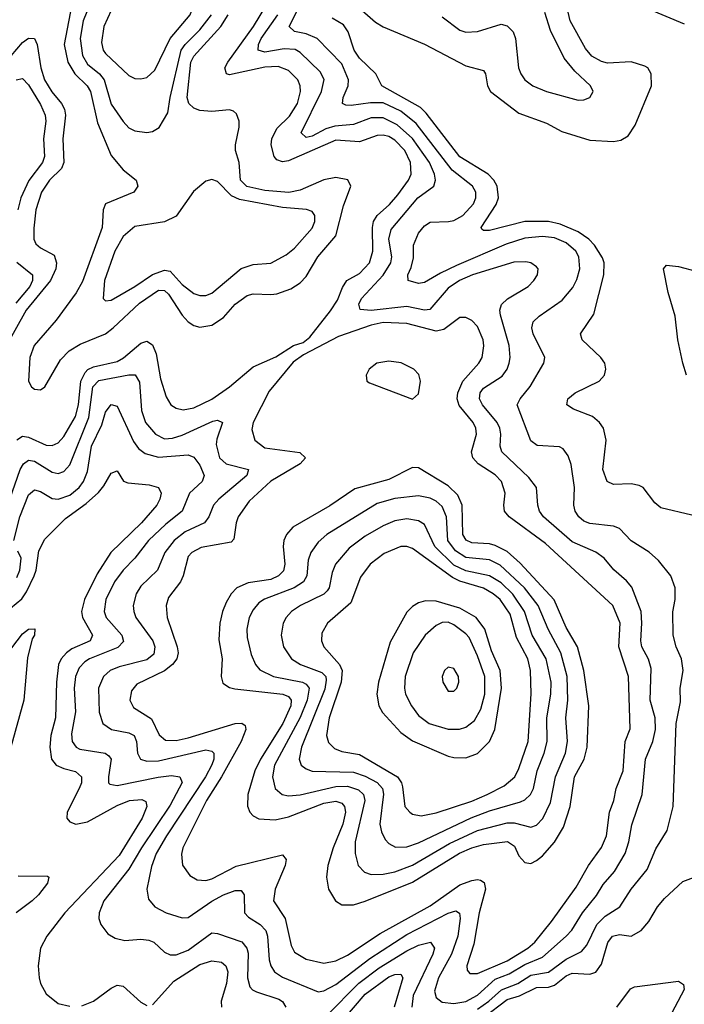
# Model space of a CAD drawing. Header units: inches. Extents: x 501365 to 657855, y 482276 to 547543.
# Tile 151 of 256: x 542540 to 544790, y 516300 to 519633. Entities that reach past the tile are written whole.
import ezdxf

# ---------------------------------------------------------------- set-up
doc = ezdxf.new("R2010")
doc.units = ezdxf.units.IN
doc.header["$MEASUREMENT"] = 0
doc.layers.add('A5541', color=7, linetype='Continuous')

msp = doc.modelspace()

# ---------------------------------------------------------------- linework, layer by layer
at = {"layer": 'A5541', "color": 5}
for points, elevation in [([(544790, 519617.8), (544666, 519670), (544627.3, 519710), (544583.7, 519743.7), (544506.8, 519846.8), (544406.3, 520000)], 1780), ([(542720.8, 519710), (542690.3, 519550), (542702.7, 519490), (542726.5, 519450), (542768.3, 519410), (542779.3, 519390), (542803.9, 519283.9), (542850, 519173.2), (542890, 519125.2), (542934, 519090), (542939.5, 519070), (542926.4, 519050), (542830.2, 519009.8), (542823.2, 518990), (542819.2, 518930), (542752.9, 518747.1), (542731.4, 518708.6), (542663.5, 518616.5), (542589.2, 518530), (542574.3, 518490), (542570.2, 518410), (542580.3, 518390), (542590, 518382), (542610, 518379.7), (542625.1, 518390), (542678.4, 518481.6), (542708, 518512), (542745.3, 518534.7), (542830, 518570.4), (542856.7, 518590), (542946.1, 518673.9), (543010, 518717.7), (543030, 518716.9), (543044.1, 518704.1), (543090, 518632.7), (543110, 518610.7), (543130, 518598.4), (543150, 518592.9), (543190, 518599), (543230, 518625.5), (543270, 518670.1), (543310, 518699.6), (543330, 518705.6), (543390, 518702.7), (543410, 518705.8), (543457.8, 518722.2), (543490, 518742.6), (543510, 518764.2), (543549.4, 518830.5), (543610, 518902.2), (543636.4, 519003.6), (543661, 519070), (543651.3, 519091.3), (543610, 519099.2), (543570, 519091.7), (543490, 519056.2), (543451.6, 519048.4), (543370, 519055), (543308.5, 519068.5), (543287.1, 519090), (543283.5, 519150), (543270.8, 519190), (543270.2, 519210), (543283.4, 519270), (543282.9, 519290), (543274.5, 519314.5), (543263.9, 519323.9), (543250, 519327.7), (543190, 519322.3), (543150, 519326.5), (543130, 519334.2), (543112.1, 519350), (543106.8, 519370), (543119.8, 519490), (543129.5, 519510.5), (543220.4, 519610), (543246.1, 519650)], 1920), ([(542530, 518211), (542550, 518223.8), (542570, 518220.4), (542630, 518193), (542650, 518192.2), (542670, 518200.8), (542690, 518221.9), (542728.6, 518290), (542738.7, 518330), (542747.2, 518410), (542761.5, 518438.5), (542771.2, 518448.8), (542790, 518458), (542870, 518476.3), (542891.4, 518488.6), (542950, 518537.8), (542970, 518545), (542990, 518532.5), (543002.1, 518502.1), (543017.2, 518417.2), (543036.1, 518356.1), (543051.5, 518330), (543070, 518318.2), (543092.9, 518312.9), (543130, 518319.3), (543190, 518348.8), (543249.9, 518390), (543330, 518457.8), (543407.5, 518492.5), (543466.9, 518530), (543499.2, 518540.8), (543521.9, 518558.1), (543592.7, 518647.3), (543616.1, 518683.9), (543632.8, 518727.2), (543647.9, 518750), (543690, 518773.9), (543723.6, 518810), (543736, 518850), (543734.1, 518930), (543737.9, 518950), (543749.6, 518970.4), (543792, 519008), (543820.1, 519039.9), (543856.2, 519090), (543865, 519110), (543863.5, 519150), (543843.7, 519190), (543810, 519225.2), (543790, 519237.6), (543770, 519242.7), (543750, 519241.9), (543690, 519219.4), (543610, 519225.2), (543450, 519155.3), (543430, 519151.8), (543410, 519159.4), (543401.5, 519170), (543390.8, 519209.2), (543393.1, 519230), (543410, 519265.1), (543453.7, 519306.3), (543480.6, 519350), (543490.3, 519390), (543489.5, 519410), (543481.6, 519430), (543450, 519461.3), (543415, 519475), (543370, 519473.1), (543250, 519447.1), (543240.4, 519450), (543235, 519470), (543244.6, 519490), (543331, 519610), (543379.5, 519690)], 1880), ([(542780.1, 519690), (542754.8, 519630), (542744.6, 519570), (542752.5, 519512.5), (542770, 519482.3), (542809.8, 519449.8), (542826.4, 519430), (542850, 519347.8), (542890, 519288.5), (542910, 519267.8), (542930, 519256.8), (542970, 519251), (542990, 519255.2), (543011.8, 519268.2), (543041.9, 519318.1), (543049.9, 519370), (543087.2, 519530), (543100.7, 519550), (543150, 519598.8), (543189, 519650)], 1940), ([(542506.3, 518010), (542541.8, 518110), (542553, 518130), (542570, 518142.1), (542590, 518139.1), (542650, 518101.9), (542670, 518097.1), (542690, 518103.3), (542710, 518125.9), (542773.8, 518286.2), (542787.9, 518390), (542808, 518412), (542910, 518431.3), (542930.8, 518430.8), (542945.9, 518405.9), (542952.7, 518310), (542965.4, 518270), (542999.4, 518230), (543030, 518214.6), (543056.8, 518216.8), (543090, 518226.6), (543193.6, 518273.6), (543210, 518277.9), (543226.3, 518270), (543206.9, 518213.1), (543205, 518195), (543216.6, 518150), (543238.6, 518130), (543314.7, 518110), (543308.7, 518090), (543214, 518010), (543196.6, 517990), (543180.1, 517950), (543165.8, 517930), (543100.1, 517899.9), (543062.5, 517870), (543031.5, 517830), (543006.1, 517770), (542950, 517715.9), (542934, 517690), (542924.7, 517650), (542926.2, 517630), (542933.6, 517610), (542990.5, 517530), (542997.8, 517510), (542994.7, 517485.3), (542970, 517465.9), (542877.3, 517442.7), (542845.9, 517430), (542823.3, 517410), (542807.4, 517370), (542809.2, 517289.3), (542821.7, 517250), (542850.4, 517230.4), (542910, 517219.3), (542927.8, 517210), (542936, 517190), (542938.5, 517150), (542949.5, 517129.5), (542970, 517123.3), (543010, 517123.6), (543170, 517160.9), (543190, 517157), (543196.8, 517150), (543196.9, 517130), (543190.6, 517110.6), (543169.5, 517070), (543036.6, 516870), (543002.3, 516810), (542986.8, 516766.8), (542970.2, 516690.2), (542976.1, 516656.1), (542997.7, 516630), (543036, 516610), (543090, 516592.5), (543110, 516594.2), (543190, 516649), (543230, 516670.8), (543270, 516685.1), (543290, 516684.7), (543300.2, 516670), (543301.4, 516610), (543314.8, 516594.8), (543354, 516570), (543373.1, 516550), (543379.3, 516530), (543384.4, 516450), (543390.1, 516430), (543402.5, 516410), (543430, 516391.5), (543550, 516342.5), (543570, 516345.9), (543610, 516366.4), (543725.1, 516454.9), (543850, 516535.8), (543990, 516608.8), (544016.8, 516616.8), (544028.3, 516608.3), (544030.7, 516590.7), (544023, 516530), (544001.2, 516470), (543957.3, 516390), (543944.5, 516344.5), (543950, 516323.2), (543970, 516307), (544010, 516302.8), (544050, 516309), (544090, 516330.6), (544150, 516384.7), (544196.8, 516403.2), (544250, 516434.8), (544310, 516459), (544389.9, 516530), (544409.2, 516550.8), (544444.9, 516610), (544492, 516668), (544514.6, 516705.4), (544553.2, 516750), (544589.9, 516810), (544602.5, 516850), (544612.7, 516907.3), (544647.5, 517010), (544658.5, 517130), (544683.4, 517190), (544692.6, 517230), (544691.4, 517270), (544674.1, 517330), (544677.1, 517437.1), (544668.2, 517468.2), (544645.6, 517510), (544642.4, 517530), (544646.4, 517590), (544643.2, 517630), (544611.6, 517711.6), (544593.9, 517733.9), (544550.7, 517770.7), (544518.7, 517810), (544490.3, 517830.3), (544410, 517865.1), (544313, 517950), (544299.9, 517970), (544294.2, 517990), (544288.9, 518050), (544263.2, 518083.2), (544171.6, 518170), (544166.2, 518190), (544169.1, 518230), (544165.3, 518250), (544156.1, 518270), (544106.3, 518330), (544096.9, 518350), (544098.2, 518370), (544110, 518386.1), (544173.2, 518426.8), (544190.3, 518449.7), (544197.4, 518470), (544200.4, 518490), (544196.9, 518530), (544167.3, 518632.7), (544165.2, 518650), (544170.8, 518669.2), (544191.8, 518688.2), (544261.4, 518730), (544280.8, 518750), (544292.9, 518770), (544294.8, 518790), (544290, 518796.3), (544269.8, 518809.8), (544253.5, 518813.5), (544212.6, 518812.6), (544073.2, 518770), (544028.3, 518750), (543990, 518724.1), (543928.1, 518651.9), (543910, 518649.9), (543850, 518662.3), (543729.3, 518649.3), (543692.6, 518652.6), (543688.2, 518670), (543696.9, 518690), (543770, 518768.7), (543796.1, 518810), (543800.3, 518830), (543789.9, 518890.1), (543797.4, 518922.6), (543888.1, 519030), (543942.3, 519070), (543947.5, 519090), (543944.7, 519110), (543927.5, 519150), (543870, 519231.5), (543817.5, 519277.5), (543770, 519301.1), (543730, 519300.6), (543670, 519278.4), (543606.8, 519273.2), (543576.5, 519263.5), (543530, 519239.2), (543510, 519234.9), (543492.5, 519250), (543561.4, 519390), (543571, 519431), (543557.4, 519457.4), (543490, 519522.8), (543472.5, 519532.5), (543434.9, 519534.9), (543370, 519523.7), (543347.2, 519530), (543348.2, 519550), (543357.4, 519570), (543414.1, 519650)], 1860), ([(544090, 516283.7), (544127.7, 516310), (544170.9, 516349.1), (544225.7, 516370), (544270, 516398.8), (544330, 516409.2), (544390, 516452.5), (544441.5, 516478.5), (544460.1, 516499.9), (544493.5, 516570), (544522.2, 516597.8), (544571.9, 516630), (544609.9, 516690.1), (544664.1, 516755.9), (544693.9, 516826.1), (544731.8, 516888.2), (544752.5, 516970), (544762.5, 517250), (544776.5, 517323.5), (544775.2, 517370), (544785.6, 517430), (544780.6, 517470), (544761.7, 517510), (544751.9, 517550), (544751.3, 517628.7), (544758.9, 517670), (544759.3, 517710), (544743.9, 517750), (544701.9, 517801.9), (544670.5, 517830.5), (544610, 517868.9), (544570.4, 517910.4), (544550, 517919), (544470, 517927.3), (544450, 517935.9), (544433, 517950), (544420.8, 517970), (544416.3, 517990), (544418.2, 518050), (544407.2, 518127.2), (544397.1, 518157.1), (544380, 518180), (544367.6, 518187.6), (544291.9, 518191.9), (544270, 518207.5), (544223.9, 518330), (544233.6, 518350), (544268.5, 518391.5), (544314.8, 518470), (544317.4, 518490), (544278.3, 518570), (544273.4, 518590), (544277.7, 518610), (544298.2, 518630), (544375.9, 518684.1), (544412.8, 518727.2), (544426.3, 518753.7), (544436.4, 518790), (544432.4, 518830), (544422.2, 518850), (544390, 518877.4), (544350, 518894.6), (544310, 518899.8), (544250, 518893.2), (544186.8, 518873.2), (544019.1, 518800.9), (543964.2, 518775.8), (543910, 518743.9), (543890, 518739.8), (543854.5, 518750), (543854, 518770), (543865.4, 518794.6), (543873.1, 518826.9), (543873.2, 518870), (543890, 518911), (543910, 518935.9), (543930, 518948.1), (543991.8, 518950), (544010, 518953.6), (544040.5, 518970), (544076.4, 519010), (544084.5, 519030), (544084.2, 519050), (544073, 519070), (544004, 519124), (543881.7, 519281.7), (543830, 519323.4), (543770, 519351.4), (543727.9, 519352.1), (543662.4, 519342.4), (543643.8, 519343.8), (543632.3, 519350), (543635.5, 519370), (543652.3, 519410), (543653.5, 519430), (543630, 519483.9), (543546.5, 519570), (543510, 519586.1), (543470, 519593.6), (543452.2, 519610), (543482.2, 519670)], 1840), ([(543690, 519672.1), (543744.7, 519624.7), (543770, 519608.8), (543910, 519550.7), (544050, 519477.3), (544110, 519461.7), (544116.3, 519450), (544123.5, 519410), (544134, 519390), (544230, 519317.1), (544323.3, 519283.3), (544375.4, 519255.4), (544470, 519226), (544550, 519220.9), (544574.4, 519225.6), (544599.4, 519240.6), (544623.3, 519276.7), (544678.6, 519410), (544677.3, 519450), (544665.8, 519470), (544656.4, 519476.4), (544610.3, 519490.3), (544530, 519486), (544510, 519491.5), (544477.2, 519510), (544455.4, 519535.4), (544403.5, 519630), (544393.5, 519673.5)], 1820), ([(543970, 519642.7), (544030, 519597.6), (544050, 519590.9), (544090, 519593.5), (544170, 519618.2), (544190, 519613.1), (544210, 519592.3), (544218, 519570), (544228.9, 519470), (544236.3, 519450), (544250, 519429.3), (544276.9, 519410), (544323.7, 519390), (544430, 519361.2), (544450, 519361.8), (544469.5, 519370), (544481.1, 519390), (544472.3, 519410), (544419.1, 519459.1), (544383.5, 519503.5), (544336.7, 519596.7), (544318.2, 519658.2)], 1840), ([(544815.4, 517955.4), (544710, 517981), (544690, 517997.2), (544650, 518049.8), (544636.5, 518056.5), (544610, 518062.2), (544550, 518059.9), (544529.1, 518070), (544514.5, 518110), (544525.7, 518210), (544516.7, 518250), (544503, 518270), (544478.5, 518290), (544414.3, 518314.3), (544392.1, 518330), (544395.3, 518350), (544420.4, 518370), (544501.5, 518410), (544519.9, 518430), (544524.5, 518450), (544520.2, 518470), (544507.4, 518490), (544444, 518550), (544438.9, 518570), (544483.2, 518636.8), (544517.7, 518770), (544518.3, 518810), (544512.7, 518827.3), (544485.3, 518870), (544466.9, 518890), (544430, 518914.8), (544370, 518940.6), (544330, 518949.7), (544250, 518949.9), (544130, 518919.6), (544110, 518919.8), (544103.9, 518923.9), (544102.2, 518930), (544152.4, 519007.6), (544160.5, 519030), (544155.8, 519070), (544145.4, 519090), (544125.4, 519110), (544030, 519168.6), (543916.4, 519316.4), (543896.3, 519336.3), (543765.5, 519410), (543745.1, 519450), (543690, 519503.7), (543671.7, 519530), (543652.3, 519592.3), (543636.4, 519616.4), (543598.3, 519638.3)], 1820), ([(542491.8, 519488.2), (542550, 519556.6), (542570, 519570.9), (542590.1, 519570.1), (542599.1, 519550), (542611.5, 519470), (542624.1, 519430), (542648.8, 519388.8), (542682, 519350), (542692, 519330), (542695.2, 519310), (542685.8, 519230), (542689.4, 519150), (542681.3, 519130), (542640.7, 519090), (542614.1, 519050), (542594.8, 518990), (542587.9, 518927.9), (542588.4, 518890), (542595, 518875), (542610, 518861.2), (542656.3, 518836.3), (542664.8, 518810), (542662.2, 518790), (542643.9, 518750), (542561.8, 518650), (542456.8, 518463.2)], 1880), ([(542528.4, 519430), (542550, 519433.9), (542570, 519413.1), (542610, 519346.2), (542626.3, 519310), (542628.7, 519290), (542620.6, 519230), (542624.1, 519170), (542617.4, 519150), (542571.4, 519088.6), (542544.2, 519030), (542533.4, 518990)], 1860), ([(542530, 518812.1), (542583, 518770), (542583.4, 518750), (542574.4, 518730), (542526.5, 518673.5)], 1860), ([(544797.5, 518430), (544785, 518470), (544768.4, 518550), (544759.3, 518630), (544735.1, 518710), (544719.3, 518790), (544730, 518802.8), (544770, 518797.7), (544830, 518782)], 1780), ([(542519.9, 517870), (542540.3, 517950), (542570, 518025.1), (542590, 518041.3), (542610, 518035.9), (542650, 518012.4), (542670, 518009.7), (542710, 518023.7), (542741.8, 518050), (542755.8, 518070), (542770, 518103.6), (542782.6, 518190), (542817.7, 518262.3), (542830, 518304.6), (542850, 518330.9), (542870, 518325.2), (542925.1, 518205.1), (542942.1, 518182.1), (542964.4, 518164.4), (543010, 518152.3), (543110, 518159.8), (543130, 518152.5), (543150, 518124.7), (543164.5, 518090), (543158.1, 518070), (543114.4, 518030), (543090.3, 517969.7), (543034.6, 517925.4), (542976.6, 517870), (542929.7, 517810.3), (542890, 517769.9), (542861.2, 517730), (542831.5, 517670), (542826.3, 517630), (542833.3, 517610), (542885.9, 517550), (542891.3, 517528.7), (542872.1, 517507.9), (542776.8, 517470), (542760.4, 517459.6), (542741.3, 517438.7), (542728.7, 517410), (542724.4, 517370), (542729.4, 517290), (542715.4, 517215.4), (542717.9, 517190), (542730.9, 517170.9), (542744.2, 517164.2), (542829.7, 517149.7), (542841.3, 517141.3), (542849.6, 517129.6), (542840.7, 517070), (542840.6, 517050), (542844.7, 517044.7), (542870, 517041), (543009.2, 517069.2), (543054, 517074), (543082.6, 517070), (543090.6, 517050.6), (543050, 516973.7), (542952.7, 516830), (542910, 516757.3), (542824.7, 516650), (542808.6, 516610), (542808.3, 516590), (542814.4, 516570), (542838.9, 516538.9), (542863.5, 516523.5), (542895.9, 516515.9), (542950, 516520.1), (542977.3, 516517.3), (542994.7, 516510), (543030, 516476.2), (543050, 516467.4), (543070, 516467.5), (543110, 516483.4), (543190, 516541.4), (543210, 516540.1), (543291.6, 516511.6), (543309.1, 516490), (543312.9, 516472.9), (543311.7, 516390), (543319.4, 516359.4), (543328.4, 516348.4), (543342.1, 516342.1), (543417.7, 516317.7), (543429.4, 516309.4), (543440.8, 516290)], 1840), ([(542470, 517609.8), (542547.4, 517672.6), (542563.7, 517696.3), (542589.2, 517750), (542596.1, 517770), (542605.2, 517834.8), (542625.7, 517874.3), (542695.5, 517944.5), (542764.6, 517995.4), (542806.8, 518033.2), (542825.3, 518054.7), (542850, 518098), (542870, 518106), (542891.1, 518071.1), (542905.7, 518065.7), (542978.7, 518058.7), (543010.2, 518050), (543018.6, 518030), (543014.8, 518010), (543003.8, 517990), (542951.9, 517930), (542848.4, 517830), (542802.9, 517757.1), (542759.8, 517670), (542749.4, 517630), (542752.6, 517610), (542786, 517550), (542778.4, 517530), (542716.9, 517503.1), (542698.1, 517490), (542680.8, 517470), (542671.8, 517450), (542664.3, 517390), (542661.7, 517270), (542645.9, 517210), (542641.6, 517170), (542648.1, 517130), (542663.9, 517110), (542690, 517098.1), (542728.5, 517088.5), (542748.9, 517070), (542749.2, 517050), (542741.8, 517030), (542701.3, 516950), (542699.8, 516930), (542710, 516917.2), (542730.1, 516910.1), (542770, 516917.9), (542870, 516973.2), (542911.3, 516990), (542953.5, 516993.5), (542966.7, 516986.7), (542970.6, 516970), (542954.6, 516930), (542876.4, 516803.6), (542693, 516610), (542631.9, 516530), (542610.2, 516490), (542602.7, 516430), (542605.7, 516390), (542610.4, 516370), (542630, 516335.5), (542670, 516303.1), (542710, 516293.8)], 1820), ([(542530, 517744.6), (542540.8, 517770), (542544.7, 517810), (542533.9, 517833.9)], 1840), ([(542513.3, 517506.7), (542550, 517554.2), (542570, 517569.4), (542591.5, 517571.5), (542590.5, 517550), (542582.8, 517537.2), (542566.6, 517473.4), (542554.4, 517330), (542509.8, 517170)], 1780), ([(542535, 516735), (542634.1, 516734.1), (542638.9, 516730), (542634.5, 516710), (542604.2, 516670), (542582.1, 516650), (542528.3, 516610)], 1780), ([(544110, 516255.6), (544190, 516316.4), (544231.8, 516328.2), (544290, 516356.3), (544330, 516357.5), (544350, 516365.1), (544390, 516395.8), (544410, 516405.2), (544470, 516402.4), (544490, 516409.1), (544510, 516435.2), (544530.8, 516509.2), (544546.3, 516530), (544570, 516535.8), (544610, 516530.1), (544643.7, 516550), (544670, 516580.2), (544699.2, 516630), (544722.4, 516657.6), (544784.8, 516715.2), (544830, 516732.6)], 1820), ([(543578.8, 516261.2), (543688.6, 516371.4), (543756.5, 516423.5), (543850, 516480.6), (543890, 516500.5), (543930.1, 516510.1), (543943.8, 516490), (543938.6, 516470), (543871.6, 516330), (543867.2, 516290)], 1840), ([(542990, 516298.5), (543062.2, 516377.8), (543150, 516434.6), (543190, 516447.5), (543222.8, 516442.8), (543238.4, 516430), (543244.9, 516410), (543239.6, 516370), (543222, 516310), (543223.7, 516290)], 1820), ([(543637.8, 516250), (543710, 516333.6), (543790, 516393.1), (543810, 516400.8), (543830, 516401.6), (543837, 516390), (543808.1, 516290)], 1820), ([(544561.5, 516290), (544608.1, 516351.9), (544621.1, 516358.9), (544770, 516378), (544787.1, 516367.1), (544789.5, 516350), (544726.6, 516230)], 1780), ([(542750, 516295), (542790, 516310.2), (542850, 516354.7), (542870, 516364.5), (542890, 516361.8), (542950, 516306.8), (542970, 516296.3)], 1820)]:
    msp.add_lwpolyline(points, dxfattribs=dict(at, elevation=elevation))
for points, elevation in [([(542970, 519814.8), (542933.8, 519746.2), (542871, 519690), (542850, 519664.8), (542824.6, 519610), (542816.6, 519556.6), (542822.2, 519530), (542830, 519519.4), (542910, 519445), (542930, 519434.5), (542950, 519432.7), (542970, 519438), (542997.3, 519462.7), (543049.9, 519570), (543116.9, 519650), (543132.2, 519690), (543128.8, 519710), (543116.5, 519730), (543102.1, 519742.1), (543010, 519803.2), (542990, 519813.7)], 1960), ([(543190, 519092), (543170, 519086.8), (543128.5, 519051.5), (543070, 518968.5), (543030.5, 518949.5), (542930, 518932.8), (542890, 518899.9), (542862.6, 518850), (542827.4, 518750), (542823.2, 518690), (542830, 518681.1), (542850, 518684), (542930, 518729.7), (542990, 518770.4), (543030, 518785.9), (543050, 518781.9), (543090, 518737.2), (543130, 518705.9), (543150, 518699.3), (543170, 518700.1), (543190, 518707.9), (543290, 518791.2), (543330, 518804.5), (543390, 518809.6), (543442.6, 518837.4), (543470, 518860.1), (543530, 518927.7), (543539.5, 518950), (543539.4, 518970), (543530, 518983.9), (543511.3, 518991.3), (543430, 518997.9), (543284.3, 519024.3), (543257.5, 519037.5), (543210, 519085.5)], 1940), ([(544050, 518624.8), (544030, 518624.8), (543975.8, 518584.2), (543950, 518578.4), (543850, 518605.3), (543770, 518607.9), (543730, 518599.4), (543618.7, 518561.3), (543501.3, 518498.7), (543465.8, 518474.2), (543384.2, 518375.8), (543330.7, 518270), (543325.9, 518245.9), (543336.1, 518210), (543370, 518183.8), (543488.4, 518168.4), (543507.6, 518150), (543489.1, 518130), (543390, 518070.7), (543317.2, 518002.8), (543279.9, 517950), (543272.7, 517930), (543265, 517875), (543255.7, 517864.3), (543154.1, 517845.9), (543122.7, 517830), (543110, 517816.4), (543093.5, 517750), (543084.4, 517730), (543043.4, 517676.6), (543035.4, 517650), (543039.1, 517610), (543073.5, 517510), (543077, 517490), (543071.9, 517470), (543057, 517450), (543030, 517428.6), (542936.1, 517383.9), (542918.3, 517361.7), (542912.9, 517330), (542925.2, 517305.2), (542985.9, 517265.9), (543012.3, 517212.3), (543034, 517194), (543070, 517193.5), (543110, 517201.6), (543270, 517250.9), (543292, 517252), (543303.4, 517243.4), (543306, 517230), (543289.7, 517190), (543222.7, 517070), (543172.1, 516990), (543092.7, 516830), (543087.8, 516807.8), (543091.4, 516771.4), (543115.5, 516735.5), (543141, 516721), (543170, 516718.5), (543190, 516724.1), (543272.6, 516767.4), (543430, 516805.4), (543442, 516790), (543438.5, 516770), (543404.3, 516690), (543399.6, 516650), (543439.1, 516590), (543458.6, 516498.6), (543470, 516476), (543510, 516452.5), (543570, 516438.9), (543610, 516446.8), (543650, 516466.1), (543760.5, 516539.5), (543930, 516633.3), (544030, 516704.1), (544070, 516718.9), (544090, 516722.6), (544099.9, 516719.9), (544112.4, 516712.4), (544117.2, 516690), (544095.6, 516610), (544077, 516503), (544053.9, 516430), (544055, 516415), (544064, 516403.9), (544090, 516404), (544190, 516447.5), (544260.1, 516490), (544284.1, 516510), (544340.3, 516579.7), (544424, 516696), (544465.8, 516770), (544509.6, 516830.4), (544525.9, 516870), (544536.6, 516950), (544551.5, 516990), (544559.3, 517030), (544582.7, 517090), (544589.6, 517190), (544607, 517233), (544601.2, 517410), (544568.3, 517510), (544572.7, 517590), (544547.3, 517650), (544319.7, 517859.7), (544197.3, 517950), (544181.4, 517970), (544178.4, 517990), (544183.1, 518030), (544170.8, 518070), (544150, 518092.7), (544092.5, 518130), (544073.6, 518150), (544069.9, 518170), (544086.6, 518230), (544083.9, 518250), (544075.2, 518270), (544027.5, 518327.5), (544020.8, 518350), (544022.7, 518370), (544040.4, 518410), (544094.5, 518470), (544105.1, 518490), (544111.2, 518528.8), (544108.9, 518550), (544090, 518594.2), (544070, 518614.8)], 1880), ([(543790, 518476.9), (543748.8, 518470), (543722.8, 518450), (543712.6, 518430), (543715.3, 518410), (543723.7, 518403.7), (543870, 518348.9), (543890, 518366.4), (543896.9, 518410), (543891.6, 518431.6), (543874, 518450), (543831.3, 518471.3)], 1920), ([(543870, 518117.4), (543790, 518077), (543674.4, 518045.6), (543590, 517987.1), (543465, 517915), (543442.8, 517890), (543434.6, 517870), (543432.1, 517850), (543437.2, 517790), (543432.5, 517767.5), (543416.4, 517750), (543390, 517737.7), (543313, 517727), (543274.6, 517710), (543256.4, 517690), (543239.3, 517660.7), (543226.1, 517630), (543217.2, 517590), (543214.2, 517534.2), (543225, 517470), (543222.6, 517410), (543227.6, 517387.6), (543250, 517372.3), (543267.9, 517367.9), (543431.3, 517350), (543450, 517342.2), (543459.2, 517330), (543458.1, 517310), (543430.8, 517250), (543355.2, 517130), (543336.3, 517090), (543312.5, 517010), (543311.1, 516971.1), (543319, 516950), (543330, 516938.2), (543350, 516927.4), (543404.3, 516924.3), (543450, 516935.1), (543570, 516981.3), (543610, 516987.1), (543630, 516980.6), (543639.6, 516970), (543642.6, 516950), (543633.9, 516910), (543601.1, 516830), (543582.6, 516770), (543578.6, 516730), (543585.1, 516690), (543608.6, 516650), (543630, 516637), (543670, 516636.8), (543710, 516649), (543870, 516713.6), (544028.3, 516811.7), (544070, 516830.1), (544110, 516841.4), (544191.1, 516851.1), (544214.9, 516834.9), (544230, 516802.2), (544250, 516779.4), (544270, 516776.8), (544290, 516786.5), (544310, 516802.9), (544350, 516849), (544380.9, 516899.1), (544403.2, 516970), (544418.1, 517070), (544450.6, 517129.4), (544460.5, 517170), (544466.1, 517310), (544449.6, 517430), (544427.9, 517510), (544390, 517575.6), (544349.1, 517669.1), (544233.9, 517793.9), (544190, 517832.7), (544150, 517853), (544130, 517858.4), (544070, 517862.2), (544051, 517871), (544039.8, 517890), (544037.4, 517990), (544023.7, 518023.7), (543990, 518055.2), (543890, 518115.7)], 1920), ([(543890, 518020.9), (543810, 518012.3), (543750, 517995.1), (543579.4, 517890), (543550, 517864.1), (543525.8, 517830), (543516.9, 517803.1), (543511.7, 517750), (543500.6, 517730), (543469.5, 517710), (543368.5, 517671.5), (543350, 517659.3), (543330, 517635.9), (543316.8, 517610), (543308.6, 517570), (543310, 517542), (543324.1, 517484.1), (543338.5, 517450), (543352.8, 517432.8), (543399.6, 517410), (543497.2, 517390), (543510, 517383.9), (543520.4, 517370), (543513, 517330), (543489.2, 517270.8), (543402.5, 517110), (543396, 517070), (543404.5, 517030), (543429, 517010), (543450, 517006.2), (543490, 517009.1), (543610, 517037.3), (543650, 517038), (543686.5, 517026.5), (543703.7, 517010), (543708.8, 516990), (543676.2, 516850), (543675.4, 516810), (543686.1, 516770), (543707, 516747), (543730, 516739.8), (543770, 516739.9), (543810, 516747.8), (543870, 516770.7), (543995.2, 516844.8), (544090, 516887.8), (544190, 516914.1), (544214.4, 516914.4), (544270, 516900.1), (544290, 516906.6), (544310.8, 516929.2), (544336.9, 516983.1), (544353.9, 517070), (544388, 517150), (544394, 517190), (544388.3, 517270), (544396, 517330), (544393, 517410), (544372.1, 517490), (544329.3, 517570), (544295.6, 517650), (544248.4, 517710), (544167, 517787), (544130, 517804.2), (544050, 517813), (544015, 517835), (543989.1, 517870), (543985.2, 517950), (543970, 517985), (543950, 518003.4), (543930, 518013.7)], 1940), ([(543850, 517943.2), (543810, 517936.6), (543770, 517920.1), (543710, 517884.8), (543655.6, 517844.4), (543609.6, 517790), (543597.9, 517762.1), (543588.1, 517710), (543580.8, 517699.2), (543570, 517688.1), (543490.2, 517650), (543460.6, 517630), (543442, 517610), (543431.5, 517590), (543425, 517550), (543433.4, 517510), (543460.2, 517470), (543490.2, 517450), (543563, 517423), (543575.8, 517410), (543577.7, 517397.7), (543572.9, 517367.1), (543493.7, 517170), (543486.3, 517130), (543493.4, 517110), (543510, 517096.6), (543530, 517089.3), (543670, 517086.3), (543710, 517072.6), (543750.6, 517050.6), (543768.3, 517030), (543771.2, 517011.2), (543759.7, 516910), (543764.3, 516884.3), (543777.7, 516857.7), (543790, 516843.8), (543811.8, 516831.8), (543850, 516832.8), (543890, 516846.6), (544068.4, 516931.6), (544130, 516954.7), (544235, 516985), (544250, 516992.3), (544268.7, 517010), (544279.1, 517030), (544291.9, 517090), (544315.4, 517150), (544325.7, 517190), (544324.9, 517270), (544337.9, 517350), (544339.5, 517390), (544322.1, 517470), (544274.3, 517550), (544249.2, 517630), (544209, 517689), (544170, 517726.3), (544130.5, 517750.5), (544050, 517767), (544010, 517786.9), (543945.2, 517850), (543910, 517924.5), (543890, 517936.9)], 1960), ([(543850, 517849.9), (543830, 517849.4), (543773.5, 517826.5), (543726.3, 517790), (543693.8, 517746.2), (543660.9, 517659.1), (543582.5, 517590), (543563.3, 517556.7), (543561.6, 517530), (543570.1, 517510), (543622.3, 517450), (543631.9, 517430), (543627.8, 517390), (543588.1, 517270), (543579.1, 517210), (543585.9, 517185.9), (543605.6, 517165.6), (543630, 517155.3), (543690, 517145.3), (543819.1, 517070), (543833, 517050), (543836.4, 517036.4), (543843.8, 516970), (543860.2, 516950), (543870, 516943.9), (543898.5, 516938.5), (543950, 516947.6), (544070, 516987.3), (544122.7, 517010), (544180.5, 517039.5), (544215.8, 517070), (544230, 517098.4), (544260.7, 517190), (544271, 517351), (544269.3, 517430), (544260.6, 517470), (544221.9, 517541.9), (544200.5, 517620.5), (544166.3, 517670), (544143, 517690), (544110, 517708.4), (544030, 517732), (544004.8, 517744.8), (543870, 517843.1)], 1980), ([(543914, 517666), (543890, 517659.1), (543870, 517647.1), (543850, 517627.2), (543794.1, 517525.9), (543754.1, 517390), (543749.2, 517350), (543755.4, 517310), (543767.8, 517287.8), (543830, 517219.6), (543870, 517191.7), (543990, 517140.4), (544010, 517135.6), (544050, 517134.5), (544090, 517148.7), (544129.9, 517190), (544148.8, 517230), (544171.2, 517370), (544165.9, 517430), (544136.6, 517496.6), (544114.1, 517570), (544085.2, 517610), (544030, 517641.3), (543950, 517664.9)], 2020), ([(543990, 517593.5), (543970, 517592.5), (543950, 517582), (543912.7, 517550), (543872.2, 517490), (543844.9, 517410), (543842.4, 517370), (543846.3, 517350), (543866.1, 517310), (543890, 517277.6), (543926.4, 517250), (543990, 517231), (544028.6, 517231.4), (544050, 517237.9), (544079.2, 517260.8), (544100.8, 517299.2), (544114.1, 517350), (544114.8, 517410), (544090, 517479.8), (544061.2, 517541.2), (544050, 517554.5), (544010, 517584.1)], 2040), ([(543990, 517441.6), (543978.4, 517430), (543970.4, 517410), (543972, 517390), (543990, 517360.3), (544010, 517360.3), (544019.7, 517370), (544026.6, 517390), (544025.1, 517410), (544010, 517436.9)], 2060)]:
    msp.add_lwpolyline(points, close=True, dxfattribs=dict(at, elevation=elevation))

doc.saveas('drawing.dxf')
